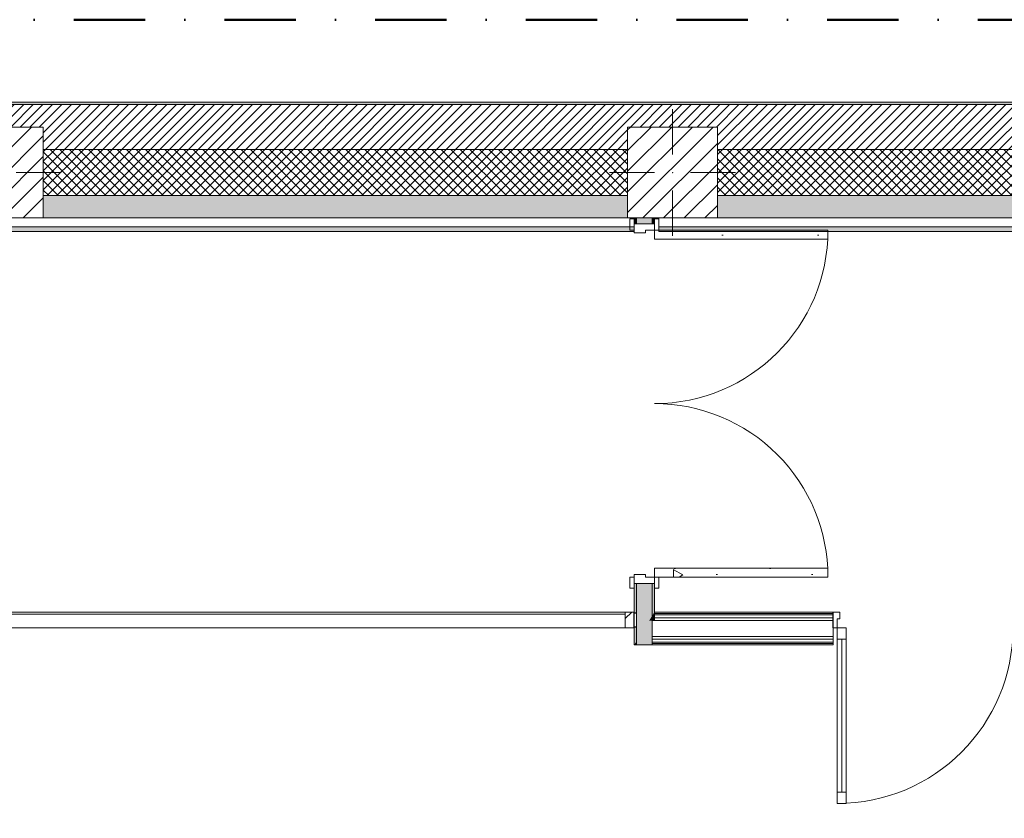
# Model space of a CAD drawing. Header units: millimetres. Extents: x -40968 to 11883, y -17757 to 4746.
# Tile 9 of 29: x -21615 to -17234, y 1192 to 4746. Entities that reach past the tile are written whole.
import ezdxf

# ---------------------------------------------------------------- set-up
doc = ezdxf.new("R2010")
doc.units = ezdxf.units.MM
doc.header["$MEASUREMENT"] = 0
doc.linetypes.add('Punto & Rayas', pattern=[670.277762, 317.5, -176.388889, 0, -176.388874])
doc.linetypes.add('Wipeout_Contour', pattern=[1000, 0, -1000])
for name, color, linetype, lineweight, true_color in [('01_2D_Ambit_Pluma_Nº__242', 7, 'Continuous', 50, 0xfb0013), ('12_FAÇ_Façana_Pluma_Nº__102', 7, 'Continuous', 5, 0xcccccc), ('12_FAÇ_Façana_Pluma_Nº__174', 7, 'Continuous', 13, 0xe4ad2c), ('12_FAÇ_Façana_Pluma_Nº__176', 7, 'Continuous', 15, 0x93a0c6), ('Nuevo_08_E_Envans secs_Pluma_Nº__153', 7, 'Continuous', 25, 0x5a400a), ('Nuevo_08_E_Envans secs_Pluma_Nº__176', 7, 'Continuous', 15, 0x93a0c6), ('Nuevo_08_E_Envans secs_Pluma_Nº__78', 7, 'Continuous', 5, 0x00bb5e), ('Nuevo_12_FAÇ_Façana_Pluma_Nº__153', 7, 'Continuous', 25, 0x5a400a), ('Nuevo_Puertas Archicad_Pluma_Nº__3', 7, 'Continuous', 5, 0xa4a4a4), ('Nuevo_Ventanas Archicad_Pluma_Nº__103', 7, 'Continuous', 5, 0xa4a4a6), ('Puertas Archicad_Pluma_Nº__3', 7, 'Continuous', 5, 0xa4a4a4)]:
    doc.layers.add(name, color=color, linetype=linetype, lineweight=lineweight, true_color=true_color)
for name, color, linetype, lineweight in [('08_E_Envans secs_Pluma_Nº__7', 7, 'Continuous', 5), ('10_ESTR_Pilars_Pluma_Nº__20', 1, 'Continuous', 5), ('10_ESTR_Pilars_Pluma_Nº__28', 7, 'Continuous', 20), ('10_ESTR_Pilars_Pluma_Nº__42', 8, 'Continuous', 25), ('12_FAÇ_Façana_Pluma_Nº__2', 8, 'Continuous', 5), ('12_FAÇ_Façana_Pluma_Nº__7', 7, 'Continuous', 5), ('Nuevo_08_E_Envans secs_Pluma_Nº__7', 7, 'Continuous', 5), ('Nuevo_Puertas Archicad_Pluma_Nº__1', 7, 'Continuous', 5), ('Nuevo_Ventanas Archicad_Pluma_Nº__1', 7, 'Continuous', 5), ('Puertas Archicad_Pluma_Nº__1', 7, 'Continuous', 5), ('Puertas Archicad_Pluma_Nº__7', 7, 'Continuous', 5)]:
    doc.layers.add(name, color=color, linetype=linetype, lineweight=lineweight)
for name, color, linetype in [('10_ESTR_Pilars', 7, 'Continuous'), ('12_FAÇ_Façana', 7, 'Continuous'), ('Nuevo_08_E_Envans secs', 7, 'Continuous'), ('Nuevo_Puertas Archicad', 7, 'Continuous'), ('Puertas Archicad', 7, 'Continuous')]:
    doc.layers.add(name, color=color, linetype=linetype)
pattern_1 = [(45, (0, 0), (-21.213203, 21.213203), []), (135, (0, 0), (21.213203, 21.213203), [])]
pattern_2 = [(0, (0, 0), (0, 779.4), [48.75, -401.25]), (0, (225, 389.7), (0, 779.4), [48.75, -401.25]), (60, (0, 0), (-675, 389.7), [48.75, -401.25]), (60, (450, 0), (-675, 389.7), [48.75, -401.25]), (120, (48.75, 0), (675, 389.7), [48.75, -401.25]), (120, (498.75, 0), (675, 389.7), [48.75, -401.25]), (0, (0, 75), (0, 150), [0, -150, 0, -225]), (45, (75, 75), (-106.066, 106.066), [0, -112.5, 0, -187.5])]
pattern_3 = [(45, (0, 0), (-159.1, 159.1), []), (45, (-53.03, 53.03), (-159.1, 159.1), [])]
pattern_4 = [(45, (0, 0), (-45.96194, 45.96194), [])]

# ---------------------------------------------------------------- blocks, each defined once
blk = doc.blocks.new('Muro_3_3', base_point=(11882.6, 4378.5))
at = {"layer": '12_FAÇ_Façana_Pluma_Nº__102', "linetype": 'Continuous', "lineweight": 0, "true_color": 0xe5e5e5}
for points in [[(-21509.8, 3963.5), (-21509.8, 3863.5), (-18909.8, 3863.5), (-18909.8, 3963.5)], [(-7400.5, 3963.5), (-18509.8, 3963.5), (-18509.8, 3863.5), (-7400.5, 3863.5)]]:
    blk.add_hatch(color=254, dxfattribs=at).paths.add_polyline_path(points)
at = {"layer": '12_FAÇ_Façana_Pluma_Nº__174', "linetype": 'Continuous', "lineweight": 13, "true_color": 0xe4ad2c}
h = blk.add_hatch(dxfattribs=at)
h.set_pattern_fill('SATE_Aislamiento_0003', color=42, style=0, pattern_type=2)
h.set_pattern_definition(pattern_1)
h.paths.add_polyline_path([(-21509.8, 3963.5), (-18909.8, 3963.5), (-18909.8, 4168.5), (-21509.8, 4168.5)])
h = blk.add_hatch(dxfattribs=at)
h.set_pattern_fill('SATE_Aislamiento_0003', color=42, style=0, pattern_type=2)
h.set_pattern_definition(pattern_1)
h.paths.add_polyline_path([(-18509.8, 3963.5), (-7400.5, 3963.5), (-7400.5, 4168.5), (-18509.8, 4168.5)])
at = {"layer": '12_FAÇ_Façana_Pluma_Nº__176', "linetype": 'Continuous', "lineweight": 0, "true_color": 0x495063}
blk.add_hatch(color=251, dxfattribs=at).paths.add_polyline_path([(-25995.4, 4378.5), (-25995.4, 4368.5), (-1257.3, 4368.5), (-1257.3, 4378.5)])
at = {"layer": '12_FAÇ_Façana_Pluma_Nº__2', "linetype": 'Continuous', "lineweight": 5}
h = blk.add_hatch(dxfattribs=at)
h.set_pattern_fill('Ceramic_0003', color=8, style=0, pattern_type=2)
h.set_pattern_definition([(45, (0, 0), (-21.213203, 21.213203), [])])
h.paths.add_polyline_path([(-25995.4, 4168.5), (-21909.8, 4168.5), (-21909.8, 4268), (-21509.8, 4268), (-21509.8, 4168.5), (-18909.8, 4168.5), (-18909.8, 4268), (-18509.8, 4268), (-18509.8, 4168.5), (-7400.5, 4168.5), (-7400.5, 4268), (-7000.5, 4268), (-7000.5, 4168.5), (-2000.5, 4168.5), (-2000.5, 4268), (-1600.5, 4268), (-1600.5, 4168.5), (-1257.3, 4168.5), (-1257.3, 4368.5), (-25995.4, 4368.5)])
at = {"layer": '12_FAÇ_Façana_Pluma_Nº__7', "color": 7, "linetype": 'Continuous', "lineweight": 5}
for p, q in [((-1257.3, 4368.5), (-25995.4, 4368.5)), ((-18909.8, 4168.5), (-21509.8, 4168.5)), ((-7400.5, 4168.5), (-18509.8, 4168.5)), ((-21509.8, 3963.5), (-18909.8, 3963.5)), ((-18509.8, 3963.5), (-7400.5, 3963.5))]:
    blk.add_line(p, q, dxfattribs=at)
at = {"layer": '12_FAÇ_Façana_Pluma_Nº__7', "color": 7, "linetype": 'Continuous', "lineweight": 5, "flags": 128}
for points in [[(-1257.3, 4378.5), (-25995.4, 4378.5)], [(-21509.8, 3863.5), (-18909.8, 3863.5)], [(-18509.8, 3863.5), (-7400.5, 3863.5)]]:
    blk.add_lwpolyline(points, dxfattribs=at)
blk = doc.blocks.new('Puerta Doble 27_2')
at = {"layer": 'Puertas Archicad', "linetype": 'Continuous', "lineweight": 0, "true_color": 0xffffff}
h = blk.add_hatch(dxfattribs=at)
h.set_pattern_fill('Hormigón_en_Masa_0003', style=0, pattern_type=2)
h.set_pattern_definition(pattern_2)
h.paths.add_polyline_path([(-772, 772), (-772, 0), (-732, 0), (-732, 772)])
h = blk.add_hatch(dxfattribs=at)
h.set_pattern_fill('Hormigón_en_Masa_0003', style=0, pattern_type=2)
h.set_pattern_definition(pattern_2)
h.paths.add_polyline_path([(772, 772), (732, 772), (732, 0), (772, 0)])
h = blk.add_hatch(dxfattribs=at)
h.set_pattern_fill('Hormigón_en_Masa_0003', style=0, pattern_type=2)
h.set_pattern_definition(pattern_2)
h.paths.add_polyline_path([(-772, 0), (-772, 19), (-822, 19), (-822, 0)])
h = blk.add_hatch(dxfattribs=at)
h.set_pattern_fill('Hormigón_en_Masa_0003', style=0, pattern_type=2)
h.set_pattern_definition(pattern_2)
h.paths.add_polyline_path([(772, 19), (772, 0), (822, 0), (822, 19)])
h = blk.add_hatch(dxfattribs=at)
h.set_pattern_fill('Hormigón_en_Masa_0003', style=0, pattern_type=2)
h.set_pattern_definition(pattern_2)
h.paths.add_polyline_path([(-772, -109), (-772, -90), (-822, -90), (-822, -109)])
h = blk.add_hatch(dxfattribs=at)
h.set_pattern_fill('Hormigón_en_Masa_0003', style=0, pattern_type=2)
h.set_pattern_definition(pattern_2)
h.paths.add_polyline_path([(772, -90), (772, -109), (822, -109), (822, -90)])
at = {"layer": 'Puertas Archicad_Pluma_Nº__1', "color": 7, "linetype": 'Continuous', "lineweight": 5}
for p, q in [((-772, 772), (-772, 0)), ((-732, 772), (-772, 772)), ((-732, 0), (-732, 772)), ((732, 0), (732, 772)), ((732, 772), (772, 772)), ((772, 772), (772, 0)), ((-772, 0), (-800, 0)), ((-800, 0), (-800, -90)), ((-772, -40), (-772, 0)), ((-772, 0), (-732, 0)), ((772, 0), (732, 0)), ((800, 0), (772, 0)), ((772, 0), (772, -40)), ((800, -90), (800, 0)), ((-760, -40), (-772, -40)), ((-760, -90), (-760, -40)), ((772, -40), (760, -40)), ((760, -40), (760, -90)), ((-800, -90), (-760, -90)), ((760, -90), (800, -90))]:
    blk.add_line(p, q, dxfattribs=at)
at = {"layer": 'Puertas Archicad_Pluma_Nº__3', "color": 253, "linetype": 'Continuous', "lineweight": 5, "true_color": 0xa4a4a4}
for p, q in [((-822, 0), (-822, 19)), ((-822, 19), (-772, 19)), ((-772, 0), (-822, 0)), ((-772, 19), (-772, 0)), ((772, 19), (822, 19)), ((772, 0), (772, 19)), ((822, 0), (772, 0)), ((822, 19), (822, 0)), ((-822, -109), (-822, -90)), ((-822, -90), (-772, -90)), ((-772, -109), (-822, -109)), ((-772, -90), (-772, -109)), ((772, -90), (822, -90)), ((772, -109), (772, -90)), ((822, -109), (772, -109)), ((822, -90), (822, -109))]:
    blk.add_line(p, q, dxfattribs=at)
for centre, start, end in [((-772, 0), 0, 90), ((772, 0), 90, 180)]:
    blk.add_arc(centre, 772, start, end, dxfattribs=at)
at = {"layer": 'Puertas Archicad_Pluma_Nº__7', "color": 7, "linetype": 'Continuous', "lineweight": 5}
for p, q in [((-800, 0), (-822, 0)), ((-800, 0), (-822, 0)), ((-800, 0), (-800, -10)), ((-800, 0), (-800, -10)), ((800, 0), (800, -10)), ((800, 0), (800, -10)), ((800, 0), (822, 0)), ((800, 0), (822, 0)), ((-800, -10), (-800, -80)), ((-800, -10), (-800, -80)), ((800, -10), (800, -80)), ((800, -10), (800, -80)), ((-800, -80), (-800, -90)), ((-800, -80), (-800, -90)), ((800, -80), (800, -90)), ((800, -80), (800, -90)), ((-800, -90), (-822, -90)), ((-800, -90), (-822, -90)), ((800, -90), (822, -90)), ((800, -90), (822, -90))]:
    blk.add_line(p, q, dxfattribs=at)
blk = doc.blocks.new('Muro_69_3', base_point=(-18790.3, 2109.6))
at = {"layer": '12_FAÇ_Façana_Pluma_Nº__102', "linetype": 'Continuous', "lineweight": 0, "true_color": 0xe5e5e5}
for points in [[(-18870.3, 3863.5), (-18870.3, 3837.3), (-18800.3, 3837.3), (-18800.3, 3863.5)], [(-18800.3, 2237.3), (-18870.3, 2237.3), (-18870.3, 1979.8), (-18800.3, 2093.3)], [(-18800.3, 2071.6), (-18813.7, 2071.6), (-18856.9, 2001.6), (-18800.3, 2001.6)], [(-18800.3, 2084.6), (-18805.7, 2084.6), (-18813.7, 2071.6), (-18800.3, 2071.6)], [(-18800.3, 2093.3), (-18805.7, 2084.6), (-18800.3, 2084.6)], [(-18870.3, 1975.6), (-18800.3, 1975.6), (-18800.3, 1988.6), (-18864.9, 1988.6), (-18870.3, 1979.8)], [(-18870.3, 1969.6), (-18800.3, 1969.6), (-18800.3, 1975.6), (-18870.3, 1975.6)], [(-18800.3, 2001.6), (-18856.9, 2001.6), (-18864.9, 1988.6), (-18800.3, 1988.6)], [(-18870.3, 1963.6), (-18800.3, 1963.6), (-18800.3, 1969.6), (-18870.3, 1969.6)]]:
    blk.add_hatch(color=254, dxfattribs=at).paths.add_polyline_path(points)
at = {"layer": '12_FAÇ_Façana_Pluma_Nº__176', "linetype": 'Continuous', "lineweight": 0, "true_color": 0x495063}
for points in [[(-18870.3, 3863.5), (-18880.3, 3863.5), (-18880.3, 3837.3), (-18870.3, 3837.3)], [(-18800.3, 3863.5), (-18800.3, 3837.3), (-18790.3, 3837.3), (-18790.3, 3863.5)], [(-18880.3, 2104.6), (-18870.3, 2104.6), (-18870.3, 2237.3), (-18880.3, 2237.3)], [(-18790.3, 2237.3), (-18800.3, 2237.3), (-18800.3, 2093.3), (-18790.3, 2109.6)], [(-18790.3, 2103.6), (-18794, 2103.6), (-18797.7, 2097.6), (-18790.3, 2097.6)], [(-18790.3, 2109.6), (-18794, 2103.6), (-18790.3, 2103.6)], [(-18800.3, 2084.6), (-18790.3, 2084.6), (-18790.3, 2097.6), (-18797.7, 2097.6), (-18800.3, 2093.3)], [(-18800.3, 2071.6), (-18790.3, 2071.6), (-18790.3, 2084.6), (-18800.3, 2084.6)], [(-18880.3, 2044.6), (-18880.3, 1963.6), (-18870.3, 1979.8), (-18870.3, 2044.6)], [(-18870.3, 1975.6), (-18872.9, 1975.6), (-18876.6, 1969.6), (-18870.3, 1969.6)], [(-18870.3, 1979.8), (-18872.9, 1975.6), (-18870.3, 1975.6)], [(-18876.6, 1969.6), (-18880.3, 1963.6), (-18870.3, 1963.6), (-18870.3, 1969.6)]]:
    blk.add_hatch(color=251, dxfattribs=at).paths.add_polyline_path(points)
at = {"layer": '08_E_Envans secs_Pluma_Nº__7', "color": 7, "linetype": 'Continuous', "lineweight": 5}
for p, q in [((-18790.3, 2103.6), (-18790.3, 2109.6)), ((-18790.3, 2097.6), (-18790.3, 2103.6)), ((-18800.3, 2084.6), (-18800.3, 2093.3)), ((-18800.3, 2071.6), (-18800.3, 2084.6)), ((-18800.3, 2001.6), (-18800.3, 2071.6)), ((-18790.3, 2084.6), (-18790.3, 2097.6)), ((-18790.3, 2071.6), (-18790.3, 2084.6)), ((-18870.3, 1975.6), (-18870.3, 1979.8)), ((-18870.3, 1969.6), (-18870.3, 1975.6)), ((-18800.3, 1988.6), (-18800.3, 2001.6)), ((-18800.3, 1975.6), (-18800.3, 1988.6)), ((-18800.3, 1969.6), (-18800.3, 1975.6)), ((-18870.3, 1963.6), (-18870.3, 1969.6)), ((-18800.3, 1963.6), (-18800.3, 1969.6))]:
    blk.add_line(p, q, dxfattribs=at)
at = {"layer": '08_E_Envans secs_Pluma_Nº__7', "color": 7, "linetype": 'Continuous', "lineweight": 5, "flags": 128}
for points in [[(-18880.3, 1963.6), (-18870.3, 1963.6)], [(-18870.3, 1963.6), (-18800.3, 1963.6)]]:
    blk.add_lwpolyline(points, dxfattribs=at)
at = {"layer": '12_FAÇ_Façana_Pluma_Nº__7', "color": 7, "linetype": 'Continuous', "lineweight": 5}
for p, q in [((-18880.3, 3837.3), (-18880.3, 3859.3)), ((-18870.3, 3863.5), (-18870.3, 3837.3)), ((-18800.3, 3837.3), (-18800.3, 3863.5)), ((-18790.3, 3837.3), (-18790.3, 3859.3)), ((-18870.3, 3837.3), (-18880.3, 3837.3)), ((-18800.3, 3837.3), (-18870.3, 3837.3)), ((-18790.3, 3837.3), (-18800.3, 3837.3)), ((-18880.3, 2237.3), (-18880.3, 2215.3)), ((-18870.3, 2237.3), (-18880.3, 2237.3)), ((-18870.3, 2237.3), (-18870.3, 2104.6)), ((-18800.3, 2237.3), (-18870.3, 2237.3)), ((-18800.3, 2093.3), (-18800.3, 2237.3)), ((-18790.3, 2237.3), (-18800.3, 2237.3)), ((-18790.3, 2237.3), (-18790.3, 2215.3)), ((-18870.3, 2044.6), (-18870.3, 2104.6)), ((-18870.3, 2044.6), (-18870.3, 1979.8))]:
    blk.add_line(p, q, dxfattribs=at)
at = {"layer": '12_FAÇ_Façana_Pluma_Nº__7', "color": 7, "linetype": 'Continuous', "lineweight": 5, "flags": 128}
for points in [[(-18880.3, 3863.5), (-18880.3, 3837.3)], [(-18790.3, 3837.3), (-18790.3, 3863.5)], [(-18880.3, 2237.3), (-18880.3, 2104.6)], [(-18790.3, 2109.6), (-18790.3, 2237.3)], [(-18880.3, 2044.6), (-18880.3, 1963.6)]]:
    blk.add_lwpolyline(points, dxfattribs=at)
at = {"layer": 'Nuevo_08_E_Envans secs_Pluma_Nº__78', "color": 112, "linetype": 'Continuous', "lineweight": 5, "true_color": 0x00bb5e}
blk.add_line((-18800.3, 2071.6), (-18790.3, 2071.6), dxfattribs=at)
at = {"layer": 'Nuevo_12_FAÇ_Façana_Pluma_Nº__153', "color": 48, "linetype": 'Continuous', "lineweight": 25, "true_color": 0x5a400a}
for p, q in [((-18870.3, 2104.6), (-18880.3, 2104.6)), ((-18880.3, 2044.6), (-18870.3, 2044.6))]:
    blk.add_line(p, q, dxfattribs=at)
at = {"layer": 'Puertas Archicad', "color": 253, "linetype": 'Continuous', "lineweight": 5, "true_color": 0xa4a4a6, "xscale": -1, "zscale": 1000, "rotation": 270.0000000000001}
blk.add_blockref('Puerta Doble 27_2', (-18790.3, 3037.3), dxfattribs=at)
blk = doc.blocks.new('Puerta Doble 27_4')
at = {"layer": 'Nuevo_Puertas Archicad', "linetype": 'Continuous', "lineweight": 0, "true_color": 0xffffff}
h = blk.add_hatch(dxfattribs=at)
h.set_pattern_fill('Hormigón_en_Masa_0003', style=0, pattern_type=2)
h.set_pattern_definition(pattern_2)
h.paths.add_polyline_path([(-782, 782), (-782, 732), (-742, 732), (-742, 782)])
h = blk.add_hatch(dxfattribs=at)
h.set_pattern_fill('Hormigón_en_Masa_0003', style=0, pattern_type=2)
h.set_pattern_definition(pattern_2)
h.paths.add_polyline_path([(782, 782), (742, 782), (742, 732), (782, 732)])
h = blk.add_hatch(dxfattribs=at)
h.set_pattern_fill('Hormigón_en_Masa_0003', style=0, pattern_type=2)
h.set_pattern_definition(pattern_2)
h.paths.add_polyline_path([(-742, 0), (-742, 50), (-782, 50), (-782, 0)])
h = blk.add_hatch(dxfattribs=at)
h.set_pattern_fill('Hormigón_en_Masa_0003', style=0, pattern_type=2)
h.set_pattern_definition(pattern_2)
h.paths.add_polyline_path([(742, 0), (782, 0), (782, 50), (742, 50)])
at = {"layer": 'Nuevo_Puertas Archicad_Pluma_Nº__1', "color": 7, "linetype": 'Continuous', "lineweight": 5}
for p, q in [((-782, 782), (-782, 732)), ((-742, 782), (-782, 782)), ((-742, 732), (-742, 782)), ((742, 732), (742, 782)), ((742, 782), (782, 782)), ((782, 782), (782, 732)), ((-782, 732), (-742, 732)), ((-762, 732), (-762, 50)), ((782, 732), (742, 732)), ((762, 732), (762, 50)), ((-742, 50), (-782, 50)), ((-782, 50), (-782, 0)), ((-742, 0), (-742, 50)), ((742, 0), (742, 50)), ((742, 50), (782, 50)), ((782, 50), (782, 0)), ((-782, 0), (-800, 0)), ((-800, 0), (-800, -70)), ((-800, 0), (-800, -5)), ((-800, 0), (-800, -5)), ((-782, -40), (-782, 0)), ((-782, 0), (-742, 0)), ((782, 0), (742, 0)), ((800, 0), (782, 0)), ((782, 0), (782, -40)), ((800, -70), (800, 0)), ((800, 0), (800, -5)), ((800, 0), (800, -5)), ((-800, -5), (-800, -65)), ((-800, -5), (-800, -65)), ((-770, -40), (-782, -40)), ((-770, -70), (-770, -40)), ((782, -40), (770, -40)), ((770, -40), (770, -70)), ((800, -5), (800, -65)), ((800, -5), (800, -65)), ((-800, -65), (-800, -70)), ((-800, -65), (-800, -70)), ((-800, -70), (-770, -70)), ((770, -70), (800, -70)), ((800, -65), (800, -70)), ((800, -65), (800, -70))]:
    blk.add_line(p, q, dxfattribs=at)
at = {"layer": 'Nuevo_Puertas Archicad_Pluma_Nº__1', "color": 7, "linetype": 'Continuous', "lineweight": 5, "flags": 128}
for points in [[(-782, 732), (-782, 50), (-762, 50), (-762, 732)], [(-762, 732), (-762, 50), (-742, 50), (-742, 732)], [(762, 732), (762, 50), (742, 50), (742, 732)], [(782, 732), (782, 50), (762, 50), (762, 732)]]:
    blk.add_lwpolyline(points, close=True, dxfattribs=at)
at = {"layer": 'Nuevo_Puertas Archicad_Pluma_Nº__3', "color": 253, "linetype": 'Continuous', "lineweight": 5, "true_color": 0xa4a4a4}
for centre, start, end in [((-782, 0), 0, 90), ((782, 0), 90, 180)]:
    blk.add_arc(centre, 782, start, end, dxfattribs=at)
blk = doc.blocks.new('Muro_130_3', base_point=(-13225.1, 2109.6))
at = {"layer": 'Nuevo_08_E_Envans secs_Pluma_Nº__153', "color": 48, "linetype": 'Continuous', "lineweight": 25, "true_color": 0x5a400a}
for p, q in [((-17995, 2104.6), (-17995, 2109.6)), ((-17995, 2044.6), (-17995, 2104.6)), ((-17995, 2039.6), (-17995, 2044.6))]:
    blk.add_line(p, q, dxfattribs=at)
at = {"layer": 'Nuevo_Puertas Archicad', "color": 253, "linetype": 'Continuous', "lineweight": 5, "true_color": 0xa4a4a6, "zscale": 1000, "rotation": 180}
blk.add_blockref('Puerta Doble 27_4', (-17195, 2039.6), dxfattribs=at)
blk = doc.blocks.new('Ventana Escaparate 27_4')
at = {"layer": 'Nuevo_Ventanas Archicad_Pluma_Nº__103', "linetype": 'Continuous', "lineweight": 5, "true_color": 0xa4a4a6}
h = blk.add_hatch(dxfattribs=at)
h.set_pattern_fill('Acero_0003', color=253, style=0, pattern_type=2)
h.set_pattern_definition(pattern_3)
h.paths.add_polyline_path([(-1550, 0), (-1550, -70), (-1510, -70), (-1510, 0)])
h = blk.add_hatch(dxfattribs=at)
h.set_pattern_fill('Acero_0003', color=253, style=0, pattern_type=2)
h.set_pattern_definition(pattern_3)
h.paths.add_polyline_path([(1510, 0), (1510, -70), (1550, -70), (1550, 0)])
at = {"layer": 'Nuevo_Ventanas Archicad_Pluma_Nº__1', "color": 7, "linetype": 'Continuous', "lineweight": 5}
for p, q in [((-1550, 0), (1550, 0)), ((-1550, 0), (1550, 0)), ((-1550, 0), (-1550, -70)), ((-1510, 0), (-1550, 0)), ((-1550, -5), (-1550, 0)), ((-1550, -5), (-1550, 0)), ((-1510, -70), (-1510, 0)), ((1510, 0), (1510, -70)), ((1550, 0), (1510, 0)), ((1550, -70), (1550, 0)), ((1550, -5), (1550, 0)), ((1550, -5), (1550, 0)), ((-1550, -65), (-1550, -5)), ((-1550, -65), (-1550, -5)), ((-1510, -10), (1510, -10)), ((1550, -65), (1550, -5)), ((1550, -65), (1550, -5)), ((-1550, -70), (-1550, -65)), ((-1550, -70), (-1550, -65)), ((-1550, -70), (1550, -70)), ((-1550, -70), (1550, -70)), ((-1550, -70), (-1510, -70)), ((1510, -70), (1550, -70)), ((1550, -70), (1550, -65)), ((1550, -70), (1550, -65))]:
    blk.add_line(p, q, dxfattribs=at)
blk = doc.blocks.new('Muro_145_3', base_point=(-18790.3, 2109.6))
at = {"layer": '12_FAÇ_Façana_Pluma_Nº__7', "color": 7, "linetype": 'Continuous', "lineweight": 5}
blk.add_line((-18870.3, 2044.6), (-18870.3, 2104.6), dxfattribs=at)
at = {"layer": 'Nuevo_08_E_Envans secs_Pluma_Nº__153', "color": 48, "linetype": 'Continuous', "lineweight": 25, "true_color": 0x5a400a}
for p, q in [((-21980.3, 2104.6), (-21987.1, 2104.6)), ((-21980.3, 2104.6), (-21980.3, 2109.6)), ((-21980.3, 2044.6), (-21980.3, 2104.6)), ((-18880.3, 2104.6), (-18880.3, 2109.6)), ((-18880.3, 2044.6), (-18880.3, 2104.6)), ((-21980.3, 2044.6), (-21987.1, 2044.6)), ((-21980.3, 2039.6), (-21980.3, 2044.6)), ((-18880.3, 2039.6), (-18880.3, 2044.6))]:
    blk.add_line(p, q, dxfattribs=at)
at = {"layer": 'Nuevo_08_E_Envans secs_Pluma_Nº__153', "color": 48, "linetype": 'Continuous', "lineweight": 25, "true_color": 0x5a400a, "flags": 128}
for points in [[(-21980.3, 2109.6), (-21987.1, 2109.6)], [(-21987.1, 2109.6), (-21987.1, 2104.6)], [(-21987.1, 2104.6), (-21987.1, 2071.6)], [(-21987.1, 2044.6), (-21987.1, 2039.6)], [(-21987.1, 2039.6), (-21980.3, 2039.6)]]:
    blk.add_lwpolyline(points, dxfattribs=at)
at = {"layer": 'Nuevo_12_FAÇ_Façana_Pluma_Nº__153', "color": 48, "linetype": 'Continuous', "lineweight": 25, "true_color": 0x5a400a}
for p, q in [((-18870.3, 2104.6), (-18880.3, 2104.6)), ((-18880.3, 2044.6), (-18870.3, 2044.6))]:
    blk.add_line(p, q, dxfattribs=at)
at = {"layer": 'Nuevo_Ventanas Archicad_Pluma_Nº__1', "color": 7, "linetype": 'Continuous', "lineweight": 5, "zscale": 1000}
blk.add_blockref('Ventana Escaparate 27_4', (-20430.3, 2109.6), dxfattribs=at)
blk = doc.blocks.new('Muro_146_3', base_point=(-17995, 2109.6))
at = {"layer": '08_E_Envans secs_Pluma_Nº__7', "color": 7, "linetype": 'Continuous', "lineweight": 5}
for p, q in [((-18790.3, 2103.6), (-18790.3, 2109.6)), ((-18790.3, 2097.6), (-18790.3, 2103.6)), ((-18800.3, 2001.6), (-18800.3, 2071.6)), ((-18790.3, 2084.6), (-18790.3, 2097.6)), ((-18790.3, 2071.6), (-18790.3, 2084.6)), ((-18800.3, 1988.6), (-18800.3, 2001.6)), ((-18800.3, 1975.6), (-18800.3, 1988.6)), ((-18800.3, 1969.6), (-18800.3, 1975.6)), ((-18800.3, 1963.6), (-18800.3, 1969.6))]:
    blk.add_line(p, q, dxfattribs=at)
at = {"layer": 'Nuevo_08_E_Envans secs_Pluma_Nº__78', "color": 112, "linetype": 'Continuous', "lineweight": 5, "true_color": 0x00bb5e}
for p, q in [((-17995, 2103.6), (-18790.3, 2103.6)), ((-18800.3, 2071.6), (-18790.3, 2071.6)), ((-17995, 2097.6), (-18790.3, 2097.6)), ((-17995, 2084.6), (-18790.3, 2084.6)), ((-17995, 2071.6), (-18790.3, 2071.6)), ((-17995, 2001.6), (-18800.3, 2001.6)), ((-17995, 1988.6), (-18800.3, 1988.6)), ((-17995, 1975.6), (-18800.3, 1975.6)), ((-17995, 1969.6), (-18800.3, 1969.6))]:
    blk.add_line(p, q, dxfattribs=at)
at = {"layer": 'Nuevo_08_E_Envans secs_Pluma_Nº__78', "color": 112, "linetype": 'Continuous', "lineweight": 5, "true_color": 0x00bb5e, "flags": 128}
for points in [[(-17995, 2109.6), (-18790.3, 2109.6)], [(-17995, 2109.6), (-17995, 2103.6)], [(-17995, 2103.6), (-17995, 2097.6)], [(-17995, 2097.6), (-17995, 2084.6)], [(-17995, 2084.6), (-17995, 2071.6)], [(-17995, 2071.6), (-17995, 2001.6)], [(-17995, 2001.6), (-17995, 1988.6)], [(-17995, 1988.6), (-17995, 1975.6)], [(-17995, 1975.6), (-17995, 1969.6)], [(-18800.3, 1963.6), (-17995, 1963.6)], [(-17995, 1969.6), (-17995, 1963.6)]]:
    blk.add_lwpolyline(points, dxfattribs=at)
blk = doc.blocks.new('Muro_159_3', base_point=(-25995.4, 3863.5))
at = {"layer": 'Nuevo_08_E_Envans secs_Pluma_Nº__176', "linetype": 'Continuous', "lineweight": 0, "true_color": 0x495063}
blk.add_hatch(color=251, dxfattribs=at).paths.add_polyline_path([(-25995.4, 3803.5), (-18880.3, 3803.5), (-18880.3, 3823.5), (-25995.4, 3823.5)])
at = {"layer": 'Nuevo_08_E_Envans secs_Pluma_Nº__7', "color": 7, "linetype": 'Continuous', "lineweight": 5}
blk.add_line((-25995.4, 3823.5), (-18880.3, 3823.5), dxfattribs=at)
at = {"layer": 'Nuevo_08_E_Envans secs_Pluma_Nº__7', "color": 7, "linetype": 'Continuous', "lineweight": 5, "flags": 128}
for points in [[(-18909.8, 3863.5), (-21509.8, 3863.5)], [(-18880.3, 3803.5), (-18880.3, 3863.5)], [(-25995.4, 3803.5), (-18880.3, 3803.5)]]:
    blk.add_lwpolyline(points, dxfattribs=at)
blk = doc.blocks.new('Muro_160_3', base_point=(-18771.3, 3863.5))
at = {"layer": 'Nuevo_08_E_Envans secs_Pluma_Nº__176', "linetype": 'Continuous', "lineweight": 0, "true_color": 0x495063}
blk.add_hatch(color=251, dxfattribs=at).paths.add_polyline_path([(-18771.3, 3803.5), (-1257.3, 3803.5), (-1257.3, 3823.5), (-18771.3, 3823.5)])
at = {"layer": 'Nuevo_08_E_Envans secs_Pluma_Nº__7', "color": 7, "linetype": 'Continuous', "lineweight": 5}
blk.add_line((-18771.3, 3823.5), (-1257.3, 3823.5), dxfattribs=at)
at = {"layer": 'Nuevo_08_E_Envans secs_Pluma_Nº__7', "color": 7, "linetype": 'Continuous', "lineweight": 5, "flags": 128}
for points in [[(-18771.3, 3863.5), (-18771.3, 3803.5)], [(-7400.5, 3863.5), (-18509.8, 3863.5)], [(-18771.3, 3803.5), (-1257.3, 3803.5)]]:
    blk.add_lwpolyline(points, dxfattribs=at)
blk = doc.blocks.new('Pilar_35_3', base_point=(-18709.8, 4065.7))
at = {"color": 254, "linetype": 'Wipeout_Contour', "lineweight": 0, "ltscale": 76589.969289}
blk.add_wipeout([(-18909.8, 3863.5), (-18509.8, 3863.5), (-18509.8, 4268), (-18909.8, 4268)], dxfattribs=at).dxf.layer = '10_ESTR_Pilars'
at = {"layer": '10_ESTR_Pilars_Pluma_Nº__42', "linetype": 'Continuous', "lineweight": 25}
h = blk.add_hatch(dxfattribs=at)
h.set_pattern_fill('00_GCT_trama_45º_e1_400__07', color=8, style=0, pattern_type=2)
h.set_pattern_definition(pattern_4)
h.paths.add_polyline_path([(-18909.8, 3863.5), (-18509.8, 3863.5), (-18509.8, 4268), (-18909.8, 4268)])
at = {"layer": '10_ESTR_Pilars_Pluma_Nº__20', "color": 1, "linetype": 'Continuous', "lineweight": 5}
for p, q in [((-18709.8, 4145.7), (-18709.8, 4348)), ((-18789.8, 4065.7), (-18989.8, 4065.7)), ((-18629.8, 4065.7), (-18429.8, 4065.7)), ((-18709.8, 3985.7), (-18709.8, 3783.5))]:
    blk.add_line(p, q, dxfattribs=at)
blk.add_point((-18709.8, 4065.7), dxfattribs=at)
at = {"layer": '10_ESTR_Pilars_Pluma_Nº__28', "color": 7, "linetype": 'Continuous', "lineweight": 20, "flags": 128}
blk.add_lwpolyline([(-18909.8, 3863.5), (-18509.8, 3863.5), (-18509.8, 4268), (-18909.8, 4268)], close=True, dxfattribs=at)
blk = doc.blocks.new('Pilar_36_3', base_point=(-21709.8, 4065.7))
at = {"color": 254, "linetype": 'Wipeout_Contour', "lineweight": 0, "ltscale": 88352.480764}
blk.add_wipeout([(-21909.8, 3863.5), (-21509.8, 3863.5), (-21509.8, 4268), (-21909.8, 4268)], dxfattribs=at).dxf.layer = '10_ESTR_Pilars'
at = {"layer": '10_ESTR_Pilars_Pluma_Nº__42', "linetype": 'Continuous', "lineweight": 25}
h = blk.add_hatch(dxfattribs=at)
h.set_pattern_fill('00_GCT_trama_45º_e1_400__07', color=8, style=0, pattern_type=2)
h.set_pattern_definition(pattern_4)
h.paths.add_polyline_path([(-21909.8, 3863.5), (-21509.8, 3863.5), (-21509.8, 4268), (-21909.8, 4268)])
at = {"layer": '10_ESTR_Pilars_Pluma_Nº__20', "color": 1, "linetype": 'Continuous', "lineweight": 5}
for p, q in [((-21709.8, 4145.7), (-21709.8, 4348)), ((-21789.8, 4065.7), (-21989.8, 4065.7)), ((-21629.8, 4065.7), (-21429.8, 4065.7)), ((-21709.8, 3985.7), (-21709.8, 3783.5))]:
    blk.add_line(p, q, dxfattribs=at)
blk.add_point((-21709.8, 4065.7), dxfattribs=at)
at = {"layer": '10_ESTR_Pilars_Pluma_Nº__28', "color": 7, "linetype": 'Continuous', "lineweight": 20, "flags": 128}
blk.add_lwpolyline([(-21909.8, 3863.5), (-21509.8, 3863.5), (-21509.8, 4268), (-21909.8, 4268)], close=True, dxfattribs=at)
blk = doc.blocks.new('Pilar_42_3', base_point=(-18709.8, 4065.7))
at = {"color": 254, "linetype": 'Wipeout_Contour', "lineweight": 0, "ltscale": 76589.969289}
blk.add_wipeout([(-18909.8, 3863.5), (-18509.8, 3863.5), (-18509.8, 4268), (-18909.8, 4268)], dxfattribs=at).dxf.layer = '10_ESTR_Pilars'
at = {"layer": '10_ESTR_Pilars_Pluma_Nº__42', "linetype": 'Continuous', "lineweight": 25}
h = blk.add_hatch(dxfattribs=at)
h.set_pattern_fill('00_GCT_trama_45º_e1_400__07', color=8, style=0, pattern_type=2)
h.set_pattern_definition(pattern_4)
h.paths.add_polyline_path([(-18909.8, 3863.5), (-18509.8, 3863.5), (-18509.8, 4268), (-18909.8, 4268)])
at = {"layer": '10_ESTR_Pilars_Pluma_Nº__20', "color": 1, "linetype": 'Continuous', "lineweight": 5}
for p, q in [((-18709.8, 4145.7), (-18709.8, 4348)), ((-18789.8, 4065.7), (-18989.8, 4065.7)), ((-18629.8, 4065.7), (-18429.8, 4065.7)), ((-18709.8, 3985.7), (-18709.8, 3783.5))]:
    blk.add_line(p, q, dxfattribs=at)
blk.add_point((-18709.8, 4065.7), dxfattribs=at)
at = {"layer": '10_ESTR_Pilars_Pluma_Nº__28', "color": 7, "linetype": 'Continuous', "lineweight": 20, "flags": 128}
blk.add_lwpolyline([(-18909.8, 3863.5), (-18509.8, 3863.5), (-18509.8, 4268), (-18909.8, 4268)], close=True, dxfattribs=at)
blk = doc.blocks.new('Pilar_43_3', base_point=(-21709.8, 4065.7))
at = {"color": 254, "linetype": 'Wipeout_Contour', "lineweight": 0, "ltscale": 88352.480764}
blk.add_wipeout([(-21909.8, 3863.5), (-21509.8, 3863.5), (-21509.8, 4268), (-21909.8, 4268)], dxfattribs=at).dxf.layer = '10_ESTR_Pilars'
at = {"layer": '10_ESTR_Pilars_Pluma_Nº__42', "linetype": 'Continuous', "lineweight": 25}
h = blk.add_hatch(dxfattribs=at)
h.set_pattern_fill('00_GCT_trama_45º_e1_400__07', color=8, style=0, pattern_type=2)
h.set_pattern_definition(pattern_4)
h.paths.add_polyline_path([(-21909.8, 3863.5), (-21509.8, 3863.5), (-21509.8, 4268), (-21909.8, 4268)])
at = {"layer": '10_ESTR_Pilars_Pluma_Nº__20', "color": 1, "linetype": 'Continuous', "lineweight": 5}
for p, q in [((-21709.8, 4145.7), (-21709.8, 4348)), ((-21789.8, 4065.7), (-21989.8, 4065.7)), ((-21629.8, 4065.7), (-21429.8, 4065.7)), ((-21709.8, 3985.7), (-21709.8, 3783.5))]:
    blk.add_line(p, q, dxfattribs=at)
blk.add_point((-21709.8, 4065.7), dxfattribs=at)
at = {"layer": '10_ESTR_Pilars_Pluma_Nº__28', "color": 7, "linetype": 'Continuous', "lineweight": 20, "flags": 128}
blk.add_lwpolyline([(-21909.8, 3863.5), (-21509.8, 3863.5), (-21509.8, 4268), (-21909.8, 4268)], close=True, dxfattribs=at)

msp = doc.modelspace()

# ---------------------------------------------------------------- linework, layer by layer
at = {"layer": '01_2D_Ambit_Pluma_Nº__242', "color": 1, "linetype": 'Punto & Rayas', "lineweight": 50, "true_color": 0xfb0013, "flags": 128}
msp.add_lwpolyline([(-28500, 1816.8), (-28500, 4745.9), (7879.6, 4745.9), (7879.6, -1396.9), (6474.1, -1396.9), (6474.1, -11392.7), (6916.3, -11392.7), (6916.3, -17756.6), (-3932.3, -17756.6), (-3932.3, -11834.9), (-2447.9, -11834.9), (-2447.9, -2249.6), (-23311.2, -2249.6), (-23311.2, 1816.8)], close=True, dxfattribs=at)

# ---------------------------------------------------------------- block references
at = {"layer": '12_FAÇ_Façana', "color": 7, "lineweight": 20}
for name, p in [('Muro_3_3', (11882.6, 4378.5)), ('Muro_69_3', (-18790.3, 2109.6))]:
    msp.add_blockref(name, p, dxfattribs=at)
at = {"layer": 'Nuevo_08_E_Envans secs', "color": 7, "lineweight": 20}
for name, p in [('Muro_159_3', (-25995.4, 3863.5)), ('Muro_160_3', (-18771.3, 3863.5))]:
    msp.add_blockref(name, p, dxfattribs=at)
at = {"layer": 'Nuevo_08_E_Envans secs', "color": 48, "lineweight": 25, "true_color": 0x5a400a}
for name, p in [('Muro_145_3', (-18790.3, 2109.6)), ('Muro_130_3', (-13225.1, 2109.6))]:
    msp.add_blockref(name, p, dxfattribs=at)
at = {"layer": 'Nuevo_08_E_Envans secs', "color": 112, "lineweight": 5, "true_color": 0x00bb5e}
msp.add_blockref('Muro_146_3', (-17995, 2109.6), dxfattribs=at)

# ---------------------------------------------------------------- next in the draw order: block references
at = {"layer": '10_ESTR_Pilars', "color": 7, "lineweight": 20}
for name, p in [('Pilar_36_3', (-21709.8, 4065.7)), ('Pilar_35_3', (-18709.8, 4065.7))]:
    msp.add_blockref(name, p, dxfattribs=at)

# ---------------------------------------------------------------- next in the draw order: block references
for name, p in [('Pilar_43_3', (-21709.8, 4065.7)), ('Pilar_42_3', (-18709.8, 4065.7))]:
    msp.add_blockref(name, p, dxfattribs=at)

doc.saveas('drawing.dxf')
